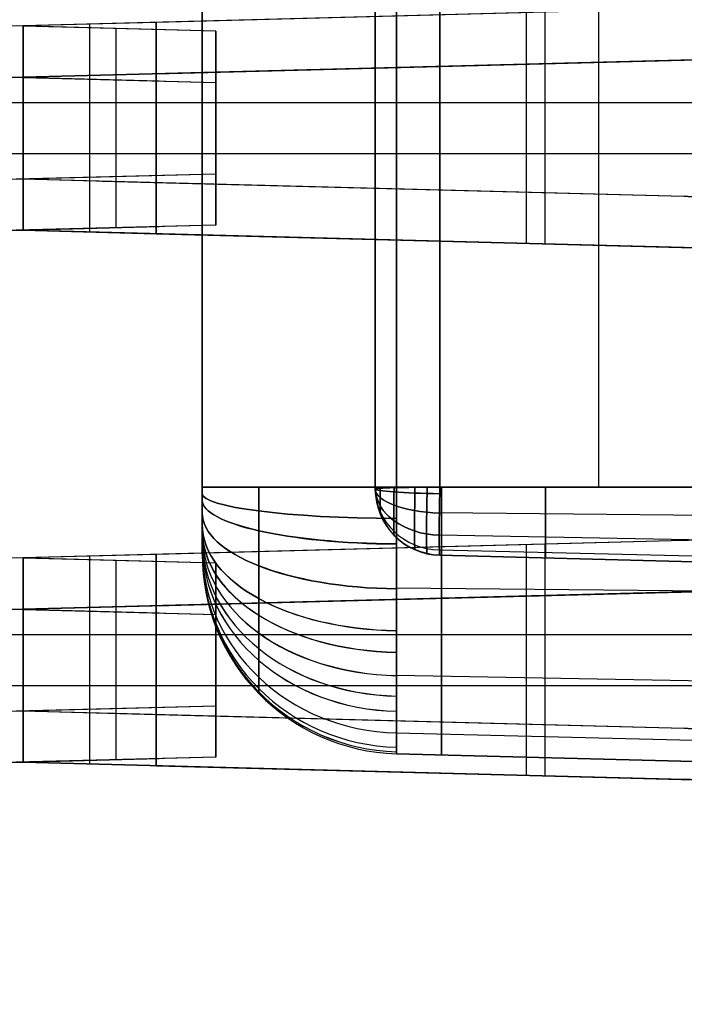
# Model space of a CAD drawing. Extents: x -8 to 8, y 0 to 107.
# Tile 220 of 256: x 0 to 5, y 50 to 58. Entities that reach past the tile are written whole.
import ezdxf

# ---------------------------------------------------------------- set-up
doc = ezdxf.new("R2010")
doc.units = 0
doc.layers.add('COUPLER_CASE', color=7, linetype='CONTINUOUS')

msp = doc.modelspace()

# ---------------------------------------------------------------- linework, layer by layer
at = {"layer": 'COUPLER_CASE', "color": 9}
for p, q in [((1.3272, 53.6724, 22.9037), (1.3272, 69.3643, 22.9037)), ((1.3272, 54.1777, 24.1591), (1.3272, 68.859, 24.1591)), ((1.3272, 68.859, 21.6482), (1.3272, 54.1777, 21.6482)), ((2.6272, 68.8725, 22.14), (2.6272, 54.1642, 22.14)), ((2.6272, 54.1642, 23.6673), (2.6272, 68.8725, 23.6673)), ((2.6272, 54.1642, 22.9037), (2.6272, 68.8725, 22.9037)), ((2.7879, 68.859, 25.6586), (2.7879, 54.1777, 25.6586)), ((2.7879, 54.1777, 20.1487), (2.7879, 68.859, 20.1487)), ((3.1141, 54.1777, 21.6402), (3.1141, 68.859, 21.6402)), ((3.1141, 68.859, 24.1672), (3.1141, 54.1777, 24.1672)), ((4.3075, 54.1777, 25.6984), (4.3075, 68.859, 25.6984)), ((4.3075, 54.1777, 20.1089), (4.3075, 68.859, 20.1089)), ((4.9507, 57.7755, 139.9787), (-0.0178, 57.6454, 140.1088)), ((4.9507, 57.7755, 138.7934), (0.5734, 57.6609, 138.7934)), ((4.9507, 57.7755, 137.4779), (0.9822, 57.6716, 137.5818)), ((3.9047, 56.3916, 137.5053), (3.9047, 57.7481, 137.5053)), ((3.7651, 56.3952, 140.0098), (3.7651, 57.7445, 140.0098)), ((0.9822, 57.6716, 138.7827), (-0.0178, 57.6454, 138.8088)), ((-0.0178, 56.4943, 138.8088), (-0.0178, 57.6454, 138.8088)), ((-0.0178, 57.6454, 140.1088), (-0.0178, 56.4943, 140.1088)), ((-0.0178, 57.6454, 138.8088), (-0.0178, 57.6454, 140.1088)), ((-0.0178, 57.6454, 139.4588), (-0.0178, 56.4943, 139.4588)), ((0.4822, 56.4812, 138.7957), (0.4822, 57.6585, 138.7957)), ((0.9822, 57.6716, 138.7827), (0.9822, 57.6716, 137.5818)), ((0.9822, 57.6716, 137.5818), (0.9822, 56.4681, 137.5818)), ((0.9822, 56.4681, 138.7827), (0.9822, 57.6716, 138.7827)), ((0.9822, 56.4681, 138.1822), (0.9822, 57.6716, 138.1822)), ((8.0737, 57.4703, 11.474), (-0.0178, 57.2584, 11.474)), ((-0.0178, 57.2586, 11.4604), (8.0624, 57.4702, 11.4637)), ((7.605, 57.4582, 11.2621), (-0.0178, 57.2586, 11.2621)), ((-0.0178, 57.2586, 11.0604), (7.5481, 57.4567, 11.2585)), ((4.9507, 57.3887, 11.4858), (-0.0178, 57.2586, 11.4877)), ((0.9822, 57.2848, 13.5875), (4.9507, 57.3887, 13.6914)), ((4.9507, 57.3887, 12.5886), (0.9822, 57.2848, 12.5886)), ((4.9507, 57.3887, 11.4858), (4.9507, 57.3887, 13.6914)), ((2.4665, 57.3236, 13.6263), (2.4665, 57.3236, 11.4867)), ((3.7651, 56.0091, 11.1595), (3.7651, 57.3576, 11.1595)), ((3.9047, 56.0055, 13.664), (3.9047, 57.3613, 13.664)), ((4.0223, 57.3644, 11.4619), (4.0223, 57.3644, 11.1662)), ((0.9822, 57.2848, 12.3866), (-0.0178, 57.2586, 12.3604)), ((-0.0178, 57.2586, 11.0604), (-0.0178, 57.2586, 11.4604)), ((-0.0178, 56.1082, 11.0604), (-0.0178, 57.2586, 11.0604)), ((-0.0178, 57.2586, 12.3604), (-0.0178, 56.1082, 12.3604)), ((-0.0178, 57.2586, 11.4877), (-0.0178, 57.2586, 12.3604)), ((-0.0178, 57.2586, 11.7104), (-0.0178, 56.1082, 11.7104)), ((0.4822, 56.0951, 12.3735), (0.4822, 57.2717, 12.3735)), ((0.9822, 57.2848, 13.5875), (0.9822, 57.2848, 12.3866)), ((0.9822, 57.2848, 12.3866), (0.9822, 56.082, 12.3866)), ((0.9822, 56.082, 13.5875), (0.9822, 57.2848, 13.5875)), ((0.9822, 56.082, 12.987), (0.9822, 57.2848, 12.987)), ((-0.0178, 57.0698, 140.1088), (-0.0178, 57.0698, 138.8088)), ((-0.0178, 57.0698, 138.8088), (0.9822, 57.0698, 138.7827)), ((-0.0178, 57.0698, 140.1088), (7.5481, 57.0698, 139.9107)), ((0.9822, 57.0698, 138.7827), (0.9822, 57.0698, 137.5818)), ((-0.0178, 56.6834, 12.3604), (-0.0178, 56.6834, 11.0604)), ((0.9822, 56.6834, 12.3866), (-0.0178, 56.6834, 12.3604)), ((7.5481, 56.6834, 11.2585), (-0.0178, 56.6834, 11.0604)), ((0.9822, 56.6834, 13.5875), (0.9822, 56.6834, 12.3866)), ((-0.0178, 56.4943, 140.1088), (-0.0178, 56.4943, 138.8088)), ((-0.0178, 56.4943, 138.8088), (0.9822, 56.4681, 138.7827)), ((-0.0178, 56.4943, 140.1088), (4.9507, 56.3642, 139.9787)), ((0.5734, 56.4788, 138.7934), (4.9507, 56.3642, 138.7934)), ((0.9822, 56.4681, 137.5818), (0.9822, 56.4681, 138.7827)), ((0.9822, 56.4681, 137.5818), (4.9507, 56.3642, 137.4779)), ((2.4665, 56.4292, 140.0438), (2.4665, 56.4292, 137.5429)), ((4.9507, 56.3642, 139.9787), (5.011, 56.3606, 139.9772)), ((4.9507, 56.3642, 139.9787), (4.9507, 56.3642, 137.4779)), ((-0.0178, 56.1084, 11.474), (8.0737, 55.8965, 11.474)), ((-0.0178, 56.1082, 11.4604), (-0.0178, 56.1082, 11.0604)), ((-0.0178, 56.1082, 12.3604), (-0.0178, 56.1082, 11.4877)), ((7.5481, 55.9101, 11.2585), (-0.0178, 56.1082, 11.0604)), ((8.0624, 55.8966, 11.4637), (-0.0178, 56.1082, 11.4604)), ((-0.0178, 56.1082, 12.3604), (0.9822, 56.082, 12.3866)), ((-0.0178, 56.1082, 11.4877), (4.9507, 55.9781, 11.4858)), ((-0.0178, 56.1082, 11.2621), (7.605, 55.9086, 11.2621)), ((0.9822, 56.082, 12.3866), (0.9822, 56.082, 13.5875)), ((4.9507, 55.9781, 13.6914), (0.9822, 56.082, 13.5875)), ((0.9822, 56.082, 12.5886), (4.9507, 55.9781, 12.5886)), ((2.4665, 56.0431, 13.6263), (2.4665, 56.0431, 11.4867)), ((4.0223, 56.0024, 11.4619), (4.0223, 56.0024, 11.1662)), ((4.9507, 55.9781, 13.6914), (4.9507, 55.9781, 11.4858)), ((2.6272, 54.1642, 22.14), (2.6272, 54.1642, 23.6673)), ((2.664, 53.9759, 22.1451), (2.664, 54.1691, 21.9517)), ((2.664, 54.1691, 23.8557), (2.664, 53.9759, 23.6624)), ((2.7879, 54.1777, 25.6586), (5.8272, 54.1777, 25.7382)), ((5.8272, 54.1777, 20.0691), (2.7879, 54.1777, 20.1487)), ((5.8272, 54.1777, 21.5691), (3.1141, 54.1777, 21.6402)), ((3.1141, 54.1777, 24.1672), (5.8272, 54.1777, 24.2382)), ((5.8272, 54.1777, 24.2382), (3.1141, 54.1777, 24.1672)), ((5.8272, 53.956, 21.614), (3.11, 53.983, 21.6798)), ((5.8272, 53.956, 24.1933), (3.11, 53.983, 24.1275)), ((4.9507, 53.7755, 139.9787), (-0.0178, 53.6454, 140.1088)), ((4.9507, 53.7755, 138.7934), (0.5734, 53.6609, 138.7934)), ((4.9507, 53.7755, 137.4779), (0.9822, 53.6716, 137.5818)), ((5.8272, 53.7645, 21.7403), (3.1085, 53.8148, 21.7906)), ((5.8272, 53.7645, 24.0671), (3.1085, 53.8148, 24.0167)), ((5.011, 53.7791, 139.9772), (4.9507, 53.7755, 139.9787)), ((4.9507, 53.7755, 137.4779), (4.9507, 53.7755, 139.9787)), ((2.4665, 53.7105, 140.0438), (2.4665, 53.7105, 137.5429)), ((5.8272, 53.6382, 21.9318), (3.11, 53.704, 21.9589)), ((5.8272, 53.6382, 23.8755), (3.11, 53.704, 23.8485)), ((3.7651, 52.3952, 140.0098), (3.7651, 53.7445, 140.0098)), ((3.9047, 52.3916, 137.5053), (3.9047, 53.7481, 137.5053)), ((0.9822, 53.6716, 138.7827), (-0.0178, 53.6454, 138.8088)), ((-0.0178, 53.6454, 140.1088), (-0.0178, 52.4943, 140.1088)), ((-0.0178, 53.6454, 138.8088), (-0.0178, 53.6454, 140.1088)), ((-0.0178, 52.4943, 138.8088), (-0.0178, 53.6454, 138.8088)), ((-0.0178, 53.6454, 139.4588), (-0.0178, 52.4943, 139.4588)), ((0.4822, 52.4812, 138.7957), (0.4822, 53.6585, 138.7957)), ((0.9822, 52.4681, 138.7827), (0.9822, 53.6716, 138.7827)), ((0.9822, 53.6716, 138.7827), (0.9822, 53.6716, 137.5818)), ((0.9822, 53.6716, 137.5818), (0.9822, 52.4681, 137.5818)), ((0.9822, 52.4681, 138.1822), (0.9822, 53.6716, 138.1822)), ((1.3272, 53.6724, 22.1535), (1.3272, 53.6724, 23.6539)), ((5.8272, 53.5933, 23.6539), (3.1141, 53.6644, 23.6539)), ((3.1141, 53.6644, 22.1535), (5.8272, 53.5933, 22.1535)), ((3.1141, 53.6644, 23.6539), (3.1141, 53.6644, 22.1535)), ((8.1324, 53.533, 22.9037), (3.1141, 53.6644, 22.9037)), ((5.8272, 53.5933, 22.1535), (3.1141, 53.6644, 22.1535)), ((8.0737, 53.4703, 11.474), (-0.0178, 53.2584, 11.474)), ((8.0624, 53.4702, 11.4637), (-0.0178, 53.2586, 11.4604)), ((7.605, 53.4582, 11.2621), (-0.0178, 53.2586, 11.2621)), ((-0.0178, 53.2586, 11.0604), (7.5481, 53.4567, 11.2585)), ((4.9507, 53.3887, 11.4858), (-0.0178, 53.2586, 11.4877)), ((0.9822, 53.2848, 13.5875), (4.9507, 53.3887, 13.6914)), ((4.9507, 53.3887, 12.5886), (0.9822, 53.2848, 12.5886)), ((5.8272, 53.3869, 25.5785), (2.7879, 53.4171, 25.5049)), ((5.8272, 53.3869, 20.2288), (2.7879, 53.4171, 20.3024)), ((4.9507, 53.3887, 11.4858), (4.9507, 53.3887, 13.6914)), ((2.4665, 53.3236, 13.6263), (2.4665, 53.3236, 11.4867)), ((3.7651, 52.0091, 11.1595), (3.7651, 53.3576, 11.1595)), ((3.9047, 52.0055, 13.664), (3.9047, 53.3613, 13.664)), ((4.0223, 53.3644, 11.4619), (4.0223, 53.3644, 11.1662)), ((0.9822, 53.2848, 12.3866), (-0.0178, 53.2586, 12.3604)), ((-0.0178, 53.2586, 11.0604), (-0.0178, 53.2586, 11.4604)), ((-0.0178, 52.1082, 11.0604), (-0.0178, 53.2586, 11.0604)), ((-0.0178, 53.2586, 12.3604), (-0.0178, 52.1082, 12.3604)), ((-0.0178, 53.2586, 11.4877), (-0.0178, 53.2586, 12.3604)), ((-0.0178, 53.2586, 11.7104), (-0.0178, 52.1082, 11.7104)), ((0.4822, 52.0951, 12.3735), (0.4822, 53.2717, 12.3735)), ((0.9822, 53.2848, 13.5875), (0.9822, 53.2848, 12.3866)), ((0.9822, 53.2848, 12.3866), (0.9822, 52.082, 12.3866)), ((0.9822, 52.082, 13.5875), (0.9822, 53.2848, 13.5875)), ((0.9822, 52.082, 12.987), (0.9822, 53.2848, 12.987)), ((-0.0178, 53.0698, 140.1088), (-0.0178, 53.0698, 138.8088)), ((-0.0178, 53.0698, 138.8088), (0.9822, 53.0698, 138.7827)), ((-0.0178, 53.0698, 140.1088), (7.5481, 53.0698, 139.9107)), ((0.9822, 53.0698, 138.7827), (0.9822, 53.0698, 137.5818)), ((5.8272, 52.7038, 25.1277), (2.7879, 52.7601, 25.0715)), ((5.8272, 52.7038, 20.6796), (2.7879, 52.7601, 20.7359)), ((-0.0178, 52.6834, 12.3604), (-0.0178, 52.6834, 11.0604)), ((0.9822, 52.6834, 12.3866), (-0.0178, 52.6834, 12.3604)), ((7.5481, 52.6834, 11.2585), (-0.0178, 52.6834, 11.0604)), ((0.9822, 52.6834, 13.5875), (0.9822, 52.6834, 12.3866)), ((-0.0178, 52.4943, 140.1088), (-0.0178, 52.4943, 138.8088)), ((-0.0178, 52.4943, 138.8088), (0.9822, 52.4681, 138.7827)), ((-0.0178, 52.4943, 140.1088), (4.9507, 52.3642, 139.9787)), ((0.5734, 52.4788, 138.7934), (4.9507, 52.3642, 138.7934)), ((0.9822, 52.4681, 137.5818), (0.9822, 52.4681, 138.7827)), ((0.9822, 52.4681, 137.5818), (4.9507, 52.3642, 137.4779)), ((2.4665, 52.4292, 140.0438), (2.4665, 52.4292, 137.5429)), ((4.9507, 52.3642, 139.9787), (5.011, 52.3606, 139.9772)), ((4.9507, 52.3642, 139.9787), (4.9507, 52.3642, 137.4779)), ((5.8272, 52.253, 24.4447), (2.7879, 52.3266, 24.4144)), ((5.8272, 52.253, 21.3627), (2.7879, 52.3266, 21.3929)), ((2.7879, 52.1729, 22.1535), (5.8272, 52.0933, 22.1535)), ((5.8272, 52.0933, 23.6539), (2.7879, 52.1729, 23.6539)), ((2.7879, 52.1729, 23.6539), (2.7879, 52.1729, 22.1535)), ((5.8272, 52.0933, 22.9037), (2.7879, 52.1729, 22.9037)), ((4.3075, 52.1331, 23.6539), (4.3075, 52.1331, 22.1535)), ((-0.0178, 52.1084, 11.474), (8.0737, 51.8965, 11.474)), ((-0.0178, 52.1082, 11.4604), (-0.0178, 52.1082, 11.0604)), ((-0.0178, 52.1082, 12.3604), (-0.0178, 52.1082, 11.4877)), ((0.9822, 52.082, 12.3866), (-0.0178, 52.1082, 12.3604)), ((7.5481, 51.9101, 11.2585), (-0.0178, 52.1082, 11.0604)), ((8.0624, 51.8966, 11.4637), (-0.0178, 52.1082, 11.4604)), ((-0.0178, 52.1082, 11.4877), (4.9507, 51.9781, 11.4858)), ((-0.0178, 52.1082, 11.2621), (7.605, 51.9086, 11.2621)), ((0.9822, 52.082, 12.3866), (0.9822, 52.082, 13.5875)), ((4.9507, 51.9781, 13.6914), (0.9822, 52.082, 13.5875)), ((0.9822, 52.082, 12.5886), (4.9507, 51.9781, 12.5886)), ((2.4665, 52.0431, 13.6263), (2.4665, 52.0431, 11.4867)), ((4.0223, 52.0024, 11.4619), (4.0223, 52.0024, 11.1662)), ((4.9507, 51.9781, 13.6914), (4.9507, 51.9781, 11.4858))]:
    msp.add_line(p, q, dxfattribs=at)
at = {"layer": 'COUPLER_CASE', "color": 254}
for p, q in [((1.4297, 57.6061, 137.6473), (-5.0389, 57.7755, 137.4779)), ((1.4297, 57.6061, 138.5696), (-0.0703, 57.6454, 138.6088)), ((0.6797, 56.5139, 138.5892), (0.6797, 57.6258, 138.5892)), ((1.4297, 57.6061, 138.5696), (1.4297, 56.5336, 138.5696)), ((1.4297, 56.5336, 137.6473), (1.4297, 57.6061, 137.6473)), ((1.4297, 57.6061, 137.6473), (1.4297, 57.6061, 138.5696)), ((1.4297, 57.6061, 138.1084), (1.4297, 56.5336, 138.1084)), ((-5.0389, 57.3887, 13.6914), (1.4297, 57.2193, 13.522)), ((1.0047, 57.2304, 12.5886), (-5.0389, 57.3887, 12.5886)), ((-0.0703, 57.2586, 12.5604), (1.4297, 57.2193, 12.5997)), ((0.6797, 56.1278, 12.5801), (0.6797, 57.2389, 12.5801)), ((1.4297, 56.1475, 12.5997), (1.4297, 57.2193, 12.5997)), ((1.4297, 57.2193, 12.5997), (1.4297, 57.2193, 13.522)), ((1.4297, 57.2193, 13.522), (1.4297, 56.1475, 13.522)), ((1.4297, 57.2193, 13.0608), (1.4297, 56.1475, 13.0608)), ((-5.9153, 57.0698, 137.4549), (1.4297, 57.0698, 137.6473)), ((-0.0703, 57.0698, 138.6088), (1.4297, 57.0698, 138.5696)), ((1.4297, 57.0698, 138.5696), (1.4297, 57.0698, 137.6473)), ((1.4297, 56.6834, 13.522), (-5.9153, 56.6834, 13.7143)), ((1.4297, 56.6834, 12.5997), (-0.0703, 56.6834, 12.5604)), ((1.4297, 56.6834, 13.522), (1.4297, 56.6834, 12.5997)), ((-5.0389, 56.3642, 137.4779), (1.4297, 56.5336, 137.6473)), ((-0.0703, 56.4943, 138.6088), (1.4297, 56.5336, 138.5696)), ((1.4297, 56.5336, 138.5696), (1.4297, 56.5336, 137.6473)), ((1.4297, 56.1475, 13.522), (-5.0389, 55.9781, 13.6914)), ((-5.0389, 55.9781, 12.5886), (1.0047, 56.1364, 12.5886)), ((1.4297, 56.1475, 12.5997), (-0.0703, 56.1082, 12.5604)), ((1.4297, 56.1475, 13.522), (1.4297, 56.1475, 12.5997)), ((1.4297, 53.6061, 137.6473), (-5.0389, 53.7755, 137.4779)), ((1.4297, 53.6061, 138.5696), (-0.0703, 53.6454, 138.6088)), ((0.6797, 52.5139, 138.5892), (0.6797, 53.6258, 138.5892)), ((1.4297, 53.6061, 138.5696), (1.4297, 52.5336, 138.5696)), ((1.4297, 52.5336, 137.6473), (1.4297, 53.6061, 137.6473)), ((1.4297, 53.6061, 137.6473), (1.4297, 53.6061, 138.5696)), ((1.4297, 53.6061, 138.1084), (1.4297, 52.5336, 138.1084)), ((-5.0389, 53.3887, 13.6914), (1.4297, 53.2193, 13.522)), ((1.0047, 53.2304, 12.5886), (-5.0389, 53.3887, 12.5886)), ((-0.0703, 53.2586, 12.5604), (1.4297, 53.2193, 12.5997)), ((0.6797, 52.1278, 12.5801), (0.6797, 53.2389, 12.5801)), ((1.4297, 52.1475, 12.5997), (1.4297, 53.2193, 12.5997)), ((1.4297, 53.2193, 12.5997), (1.4297, 53.2193, 13.522)), ((1.4297, 53.2193, 13.522), (1.4297, 52.1475, 13.522)), ((1.4297, 53.2193, 13.0608), (1.4297, 52.1475, 13.0608)), ((-5.9153, 53.0698, 137.4549), (1.4297, 53.0698, 137.6473)), ((-0.0703, 53.0698, 138.6088), (1.4297, 53.0698, 138.5696)), ((1.4297, 53.0698, 138.5696), (1.4297, 53.0698, 137.6473)), ((1.4297, 52.6834, 13.522), (-5.9153, 52.6834, 13.7143)), ((1.4297, 52.6834, 12.5997), (-0.0703, 52.6834, 12.5604)), ((1.4297, 52.6834, 13.522), (1.4297, 52.6834, 12.5997)), ((-5.0389, 52.3642, 137.4779), (1.4297, 52.5336, 137.6473)), ((-0.0703, 52.4943, 138.6088), (1.4297, 52.5336, 138.5696)), ((1.4297, 52.5336, 138.5696), (1.4297, 52.5336, 137.6473)), ((1.4297, 52.1475, 13.522), (-5.0389, 51.9781, 13.6914)), ((-5.0389, 51.9781, 12.5886), (1.0047, 52.1364, 12.5886)), ((1.4297, 52.1475, 12.5997), (-0.0703, 52.1082, 12.5604)), ((1.4297, 52.1475, 13.522), (1.4297, 52.1475, 12.5997))]:
    msp.add_line(p, q, dxfattribs=at)
at = {"layer": 'COUPLER_CASE', "color": 9, "extrusion": (-0.026177, 2.18592e-14, 0.999657)}
for centre in [(-58.2885, 5.284, 13.5571), (-54.2885, 5.284, 13.5571)]:
    msp.add_arc(centre, 0.9001, 1.48983, 89.99054, dxfattribs=at)
at = {"layer": 'COUPLER_CASE', "color": 9, "extrusion": (1, 0, 0)}
for centre, radius, start, end in [((57.7584, 11.474, 4.1252), 0.3915, 178.23586, 181.76433), ((55.6084, 11.474, 4.0279), 0.3941, 358.24138, 0), ((55.6084, 11.474, 4.1252), 0.3915, 0, 1.76414), ((54.1776, 22.1534, 1.3272), 0.5052, 179.99203, 270.00804), ((54.1776, 23.6539, 1.3272), 0.5052, 89.99196, 180.00805), ((54.1776, 23.6539, 3.1272), 2.0136, 89.998, 180.002), ((53.7584, 11.474, 4.1252), 0.3915, 178.23586, 181.76433), ((51.6084, 11.474, 4.0279), 0.3941, 358.24138, 0), ((51.6084, 11.474, 4.1252), 0.3915, 0, 1.76414)]:
    msp.add_arc(centre, radius, start, end, dxfattribs=at)
at = {"layer": 'COUPLER_CASE', "color": 9, "extrusion": (1, -2.0153e-12, 6.14288e-15)}
msp.add_arc((57.7584, 11.474, -0.0178), 0.5, 178.43889, 181.56111, dxfattribs=at)
at = {"layer": 'COUPLER_CASE', "color": 9, "extrusion": (0.026177, 8.0575e-14, 0.999657)}
msp.add_arc((55.4643, -1.3269, 137.5604), 0.9001, 270.00946, 358.51017, dxfattribs=at)
at = {"layer": 'COUPLER_CASE', "color": 9, "extrusion": (1, 1.07592e-11, -1.38406e-13)}
msp.add_arc((55.6084, 11.474, -0.0178), 0.5, 358.43889, 0, dxfattribs=at)
at = {"layer": 'COUPLER_CASE', "color": 9, "extrusion": (1, 1.78502e-12, -3.27141e-14)}
msp.add_arc((55.6084, 11.474, -0.0178), 0.5, 360, 1.56111, dxfattribs=at)
at = {"layer": 'COUPLER_CASE', "color": 9, "extrusion": (-0.026177, -1.72603e-14, 0.999657)}
msp.add_arc((-55.0783, 5.284, 13.5571), 0.9001, 90.00946, 178.51017, dxfattribs=at)
at = {"layer": 'COUPLER_CASE', "color": 9, "extrusion": (0.026177, -1.29052e-13, 0.999657)}
msp.add_arc((54.6754, -1.3269, 137.5604), 0.9001, 181.48983, 269.99054, dxfattribs=at)
at = {"layer": 'COUPLER_CASE', "color": 9, "extrusion": (2.22243e-07, 1, -2.18552e-07)}
msp.add_arc((-2.8272, 21.6482, 54.1777), 1.5, 271.5, 360, dxfattribs=at)
at = {"layer": 'COUPLER_CASE', "color": 9, "extrusion": (1.99367e-07, 1, 1.94569e-07)}
msp.add_arc((-2.8272, 24.1591, 54.1777), 1.5, 0, 88.5, dxfattribs=at)
at = {"layer": 'COUPLER_CASE', "color": 9, "extrusion": (4.21852e-14, 0.992196, -0.124689)}
msp.add_arc((-2.8272, 28.2317, 51.0061), 1.5, 271.50039, 359.98938, dxfattribs=at)
at = {"layer": 'COUPLER_CASE', "color": 9, "extrusion": (4.80915e-14, 0.992195, 0.124693)}
msp.add_arc((-2.8272, 17.218, 56.7178), 1.5, 0.01069, 88.49961, dxfattribs=at)
at = {"layer": 'COUPLER_CASE', "color": 9, "extrusion": (1, -1.83978e-10, -1.82902e-10)}
msp.add_arc((54.1776, 22.1534, 1.7527), 1.5519, 179.99745, 270.0026, dxfattribs=at)
at = {"layer": 'COUPLER_CASE', "color": 9, "extrusion": (1, -1.84996e-10, 1.85004e-10)}
msp.add_arc((54.1776, 23.6539, 1.7527), 1.5519, 89.9974, 180.0026, dxfattribs=at)
at = {"layer": 'COUPLER_CASE', "color": 9, "extrusion": (-0.001863, 0.999682, 0.025166)}
msp.add_arc((-3.2282, 20.77, 54.6992), 0.5001, 271.50987, 0.00541, dxfattribs=at)
at = {"layer": 'COUPLER_CASE', "color": 9, "extrusion": (-0.001864, 0.999682, -0.025166)}
msp.add_arc((-3.2282, 25.0229, 53.5464), 0.5001, 359.99459, 88.49013, dxfattribs=at)
at = {"layer": 'COUPLER_CASE', "color": 9, "extrusion": (4.37172e-10, 0.026981, 0.999636)}
msp.add_arc((-3.1273, -53.547, 23.5933), 0.5001, 359.98996, 88.48919, dxfattribs=at)
at = {"layer": 'COUPLER_CASE', "color": 9, "extrusion": (0.001863, -0.025166, 0.999682)}
msp.add_arc((7.1185, 54.3654, 22.3016), 0.5001, 175.75836, 264.2539, dxfattribs=at)
at = {"layer": 'COUPLER_CASE', "color": 9, "extrusion": (0.010887, -0.063096, 0.997948)}
msp.add_arc((12.2906, 54.1533, 18.7057), 0.4989, 170.26418, 258.70813, dxfattribs=at)
at = {"layer": 'COUPLER_CASE', "color": 9, "extrusion": (0.024354, -0.346641, 0.937682)}
msp.add_arc((6.9179, 58.1589, 2.0487), 0.5018, 177.03863, 264.08343, dxfattribs=at)
at = {"layer": 'COUPLER_CASE', "color": 9, "extrusion": (-5.68337e-07, 0.707107, -0.707106)}
msp.add_arc((-3.1355, 53.9688, 22.6446), 0.5084, 273.03446, 358.46639, dxfattribs=at)
at = {"layer": 'COUPLER_CASE', "color": 9, "extrusion": (0.024356, 0.937681, -0.346643)}
msp.add_arc((-1.7216, 39.5718, 43.178), 0.5018, 271.63156, 358.67636, dxfattribs=at)
at = {"layer": 'COUPLER_CASE', "color": 9, "extrusion": (0.010887, 0.997948, -0.063096)}
msp.add_arc((-2.5351, 25.5157, 52.6847), 0.4989, 271.48218, 359.92613, dxfattribs=at)
at = {"layer": 'COUPLER_CASE', "color": 9}
for centre, radius in [((3.1272, 54.1642, 22.9037), 0.5), ((2.8272, 53.6724, 22.1535), 1.5), ((2.8272, 53.6724, 22.9037), 1.5)]:
    msp.add_arc(centre, radius, 180, 268.5, dxfattribs=at)
at = {"layer": 'COUPLER_CASE', "color": 9, "extrusion": (0.010887, 0.997948, 0.063096)}
msp.add_arc((-2.5351, 20.2004, 55.575), 0.4989, 0.07387, 88.51781, dxfattribs=at)
at = {"layer": 'COUPLER_CASE', "color": 9, "extrusion": (0.024354, 0.937682, 0.346641)}
msp.add_arc((-1.7217, 3.3955, 59.0568), 0.5018, 1.32359, 88.36839, dxfattribs=at)
at = {"layer": 'COUPLER_CASE', "color": 9, "extrusion": (5.68338e-07, 0.707106, 0.707107)}
msp.add_arc((-3.1354, -21.5782, 55.0352), 0.5084, 1.53368, 86.9656, dxfattribs=at)
at = {"layer": 'COUPLER_CASE', "color": 9, "extrusion": (-0.024356, 0.346643, 0.937681)}
msp.add_arc((-6.9182, -42.2409, 40.9041), 0.5018, 357.03837, 84.08317, dxfattribs=at)
at = {"layer": 'COUPLER_CASE', "color": 9, "extrusion": (-0.010887, 0.063096, 0.997948)}
msp.add_arc((-12.2905, -51.2204, 27.0077), 0.4989, 350.26431, 78.70826, dxfattribs=at)
at = {"layer": 'COUPLER_CASE', "color": 9, "extrusion": (0.999848, -0.012315, 0.012315)}
msp.add_arc((54.224, 23.6099, 2.3972), 0.3792, 93.13039, 176.87829, dxfattribs=at)
at = {"layer": 'COUPLER_CASE', "color": 9, "extrusion": (0.999849, -0.012306, -0.012295)}
msp.add_arc((54.2239, 22.1939, 1.834), 0.3791, 183.06058, 266.87179, dxfattribs=at)
at = {"layer": 'COUPLER_CASE', "color": 9, "extrusion": (1, -4.10378e-10, -4.10371e-10)}
msp.add_arc((54.1776, 22.1534, 2.7879), 2.0047, 179.99799, 270.00201, dxfattribs=at)
at = {"layer": 'COUPLER_CASE', "color": 9, "extrusion": (1, -4.10345e-10, 4.10356e-10)}
msp.add_arc((54.1776, 23.6539, 2.7879), 2.0047, 89.99799, 180.002, dxfattribs=at)
at = {"layer": 'COUPLER_CASE', "color": 9, "extrusion": (0.999618, -0.019555, -0.019551)}
msp.add_arc((54.2289, 22.1901, 1.4423), 0.4758, 180.6301, 269.32049, dxfattribs=at)
at = {"layer": 'COUPLER_CASE', "color": 9, "extrusion": (0.999617, -0.019558, 0.019558)}
msp.add_arc((54.2289, 23.6085, 2.3379), 0.4758, 90.67963, 179.34229, dxfattribs=at)
at = {"layer": 'COUPLER_CASE', "color": 9, "extrusion": (0.999456, -0.023322, -0.023322)}
msp.add_arc((54.2327, 22.1878, 1.2483), 0.5007, 179.93359, 270.02666, dxfattribs=at)
at = {"layer": 'COUPLER_CASE', "color": 9, "extrusion": (0.999456, -0.023323, 0.023323)}
msp.add_arc((54.2327, 23.6071, 2.3166), 0.5007, 89.97331, 180.05787, dxfattribs=at)
at = {"layer": 'COUPLER_CASE', "color": 9, "extrusion": (0.999315, -0.026168, -0.026168)}
msp.add_arc((54.2409, 22.1905, 1.128), 0.5134, 179.98395, 269.97678, dxfattribs=at)
at = {"layer": 'COUPLER_CASE', "color": 9, "extrusion": (0.999315, -0.026168, 0.026168)}
msp.add_arc((54.2409, 23.6012, 2.3266), 0.5134, 90.02322, 180.01604, dxfattribs=at)
at = {"layer": 'COUPLER_CASE', "color": 9, "extrusion": (1, 8.5184e-15, 8.5184e-15)}
msp.add_arc((54.1776, 22.1534, 3.1272), 2.0136, 179.998, 270.002, dxfattribs=at)
at = {"layer": 'COUPLER_CASE', "color": 9, "extrusion": (1, 4.61615e-14, 4.61615e-14)}
msp.add_arc((54.1776, 22.1534, 3.9072), 0.534, 179.99239, 270.00761, dxfattribs=at)
at = {"layer": 'COUPLER_CASE', "color": 9, "extrusion": (1, 4.01405e-15, -4.01405e-15)}
msp.add_arc((54.1776, 23.6539, 3.9072), 0.534, 89.99239, 180.00761, dxfattribs=at)
at = {"layer": 'COUPLER_CASE', "color": 9, "extrusion": (3.17016e-14, 0.975508, -0.219963)}
msp.add_arc((-2.8272, 33.0251, 47.9908), 1.5, 271.50051, 359.98507, dxfattribs=at)
at = {"layer": 'COUPLER_CASE', "color": 9, "extrusion": (-1.04737e-14, 0.97543, 0.22031)}
msp.add_arc((-2.8272, 11.6397, 58.0707), 1.5, 0.01504, 88.4995, dxfattribs=at)
at = {"layer": 'COUPLER_CASE', "color": 9, "extrusion": (6.11924e-14, 0.924112, -0.382121)}
msp.add_arc((-2.8272, 40.673, 41.6004), 1.5, 271.5, 360, dxfattribs=at)
at = {"layer": 'COUPLER_CASE', "color": 9, "extrusion": (1.99405e-15, 0.924096, 0.382159)}
msp.add_arc((-2.8272, 1.6557, 59.1044), 1.5, 360, 88.5, dxfattribs=at)
at = {"layer": 'COUPLER_CASE', "color": 9, "extrusion": (1.80765e-14, 0.845546, 0.533903)}
msp.add_arc((-2.8272, -8.4221, 58.4255), 1.5, 0.0094, 88.4996, dxfattribs=at)
at = {"layer": 'COUPLER_CASE', "color": 9, "extrusion": (3.8023e-15, 0.845253, -0.534367)}
msp.add_arc((-2.8272, 47.173, 33.9427), 1.5, 271.5004, 359.99059, dxfattribs=at)
at = {"layer": 'COUPLER_CASE', "color": 9, "extrusion": (3.06637e-14, 0.788384, 0.615183)}
msp.add_arc((-2.8272, -14.1765, 57.2517), 1.5, 0.0052, 88.4997, dxfattribs=at)
at = {"layer": 'COUPLER_CASE', "color": 9, "extrusion": (2.20005e-14, 0.787927, -0.615769)}
msp.add_arc((-2.8272, 50.3119, 29.034), 1.5, 271.5003, 359.99488, dxfattribs=at)
at = {"layer": 'COUPLER_CASE', "color": 9, "extrusion": (3.85101e-14, 0.707512, 0.706701)}
msp.add_arc((-2.8272, -21.0467, 55.0475), 1.5, 0, 88.5, dxfattribs=at)
at = {"layer": 'COUPLER_CASE', "color": 9, "extrusion": (-6.35604e-15, -0.706701, 0.707512)}
msp.add_arc((2.8272, 53.482, -22.6136), 1.5, 180, 268.5, dxfattribs=at)
at = {"layer": 'COUPLER_CASE', "color": 9, "extrusion": (1.14055e-14, 0.615769, 0.787927)}
msp.add_arc((-2.8272, -27.6183, 52.011), 1.5, 0.00541, 88.4997, dxfattribs=at)
at = {"layer": 'COUPLER_CASE', "color": 9, "extrusion": (-1.37739e-14, -0.615183, 0.788384)}
msp.add_arc((2.8272, 55.8369, -15.8763), 1.5, 180.00553, 268.4997, dxfattribs=at)
at = {"layer": 'COUPLER_CASE', "color": 9, "extrusion": (3.55301e-14, 0.534367, 0.845253)}
msp.add_arc((-2.8272, -32.651, 48.9573), 1.5, 0.00979, 88.4996, dxfattribs=at)
at = {"layer": 'COUPLER_CASE', "color": 9, "extrusion": (-2.81436e-14, -0.533903, 0.845546)}
msp.add_arc((2.8272, 57.1345, -10.2069), 1.5, 180.00985, 268.4996, dxfattribs=at)
at = {"layer": 'COUPLER_CASE', "color": 9, "extrusion": (-0.538006, 0.30052, 0.787552)}
msp.add_arc((-49.8692, -10.3649, 22.4265), 0.9116, 22.07416, 78.69032, dxfattribs=at)
at = {"layer": 'COUPLER_CASE', "color": 9, "extrusion": (-7.9762e-15, -0.382159, 0.924096)}
msp.add_arc((2.8272, 58.0298, -0.2331), 1.5, 180, 268.5, dxfattribs=at)
at = {"layer": 'COUPLER_CASE', "color": 9, "extrusion": (2.2215e-14, 0.382121, 0.924112)}
msp.add_arc((-2.8272, -40.5259, 42.5618), 1.5, 0, 88.5, dxfattribs=at)
at = {"layer": 'COUPLER_CASE', "color": 9, "extrusion": (-8.10511e-15, -0.22031, 0.97543)}
msp.add_arc((2.8272, 57.2243, 9.6863), 1.5, 180.01686, 268.4995, dxfattribs=at)
at = {"layer": 'COUPLER_CASE', "color": 9, "extrusion": (6.54639e-16, 0.219963, 0.975508)}
msp.add_arc((-2.8272, -47.1449, 34.9787), 1.5, 0.01661, 88.49949, dxfattribs=at)
at = {"layer": 'COUPLER_CASE', "color": 9, "extrusion": (-2.61816e-15, -0.124693, 0.992195)}
msp.add_arc((2.8272, 56.013, 15.2386), 1.5, 180.01178, 268.49961, dxfattribs=at)
at = {"layer": 'COUPLER_CASE', "color": 9, "extrusion": (-2.20049e-14, 0.124689, 0.992196)}
msp.add_arc((-2.8272, -50.3012, 30.2111), 1.5, 0.01163, 88.49961, dxfattribs=at)
at = {"layer": 'COUPLER_CASE', "color": 9, "extrusion": (7.75406e-10, 5.10313e-07, 1)}
msp.add_arc((2.8272, 53.6724, 23.6539), 1.5, 180, 268.5, dxfattribs=at)
at = {"layer": 'COUPLER_CASE', "color": 9, "extrusion": (1, -1.05222e-12, 2.72876e-17)}
msp.add_arc((53.7584, 11.474, -0.0178), 0.5, 178.43889, 181.56111, dxfattribs=at)
at = {"layer": 'COUPLER_CASE', "color": 9, "extrusion": (0.026177, 1.28609e-13, 0.999657)}
msp.add_arc((51.4643, -1.3269, 137.5604), 0.9001, 270.00946, 358.51017, dxfattribs=at)
at = {"layer": 'COUPLER_CASE', "color": 9, "extrusion": (1, -8.36309e-12, 1.46536e-13)}
msp.add_arc((51.6084, 11.474, -0.0178), 0.5, 358.43889, 360, dxfattribs=at)
at = {"layer": 'COUPLER_CASE', "color": 9, "extrusion": (1, 1.79057e-12, 2.43904e-14)}
msp.add_arc((51.6084, 11.474, -0.0178), 0.5, 360, 1.56111, dxfattribs=at)
at = {"layer": 'COUPLER_CASE', "color": 9, "extrusion": (-0.53782, -0.299794, 0.787955)}
msp.add_arc((-42.1448, 30.078, -9.1951), 0.9125, 101.37869, 157.93639, dxfattribs=at)
at = {"layer": 'COUPLER_CASE', "color": 9, "extrusion": (-0.026177, -7.80822e-15, 0.999657)}
msp.add_arc((-51.0783, 5.284, 13.5571), 0.9001, 90.00946, 178.51017, dxfattribs=at)
at = {"layer": 'COUPLER_CASE', "color": 9, "extrusion": (0.026177, -7.37726e-14, 0.999657)}
msp.add_arc((50.6754, -1.3269, 137.5604), 0.9001, 181.48983, 269.99054, dxfattribs=at)

doc.saveas('drawing.dxf')
